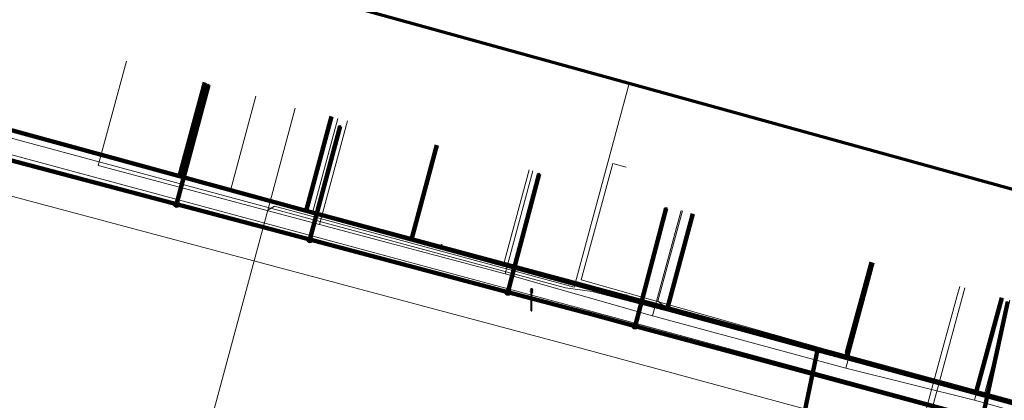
# Model space of a CAD drawing. Extents: x 152558 to 154479, y 462974 to 463683.
# Tile 184 of 256: x 153228 to 153264, y 463606 to 463620. Entities that reach past the tile are written whole.
import ezdxf
from ezdxf.lldxf.tags import DXFTag

# ---------------------------------------------------------------- set-up
doc = ezdxf.new("R2010")
doc.units = 0
doc.header["$LTSCALE"] = 0.2
doc.layers.get('0').update_dxf_attribs({"linetype": 'CONTINUOUS'})
for name, color, linetype, lineweight in [('B-RO-KL-DATA_COAXIAAL_17_ZIGGO BV-G', 90, 'KL-DATA-N', 18), ('B-RO-KL-DATA_COAXIAAL_7_ZIGGO BV-G', 90, 'KL-DATA-N', 18), ('B-RO-KL-DATA_HULPSTUK_KPN BV-S', 90, 'CONTINUOUS', 25), ('B-RO-KL-DATA_KABELBED_KPN BV-G', 90, 'CONTINUOUS', 100), ('B-RO-KL-DATA_KABELBED_ZIGGO BV-G', 90, 'CONTINUOUS', 100), ('B-RO-KL-DATA_REGGEFIBER OPERATOR BV-G', 90, 'KL-DATA-N', 18), ('B-RO-KL-DATA_STEDIN NETBEHEER BV-G', 90, 'KL-DATA-N', 18), ('B-RO-KL-ET_LS_400 V_STEDIN NETBEHEER BV-G', 190, 'KL-LS-N', 18), ('B-RO-KL-ET_LS_GEMEENTE AMERSFOORT-S', 190, 'CONTINUOUS', 25), ('B-RO-KL-ET_MS_10 KV_STEDIN NETBEHEER BV-G', 130, 'KL-MS-N', 18), ('B-RO-KL-GAS_LD_PE_32_0.1 BAR_STEDIN NETBEHEER BV-G', 50, 'KL-GAS-LD-N', 18), ('B-RO-KL-GAS_LD_PVC_160_0.1 BAR_STEDIN NETBEHEER BV-G', 50, 'KL-GAS-LD-N', 18), ('B-RO-KL-WATER_100_VITENS-G', 170, 'KL-WATER-N', 18), ('B-RO-KL-WATER_HULPSTUK_VITENS-S', 170, 'CONTINUOUS', 25), ('B-RO-OG-INFO_ORIENTATIEPOLYGOON-GV', 7, 'CONTINUOUS', 70)]:
    doc.layers.add(name, color=color, linetype=linetype, lineweight=lineweight)
doc.styles.add('NLCS-ISO', font='NLCS-ISO.ttf')
tags = doc.linetypes.add('KL-DATA-N', pattern='A,4,-1,[101,NLCS.SHX,S=0.5,R=0,X=0,Y=0],-1,4,-1,["D",Standard,S=1,R=0,X=-0.25,Y=-0.5],-1.5', length=12.5).pattern_tags.tags
tags[18] = DXFTag(74, 10)
tags = doc.linetypes.add('KL-GAS-LD-N', pattern='A,4,-1,[69,NLCS.SHX,S=0.5,R=0,X=0,Y=0],-1,4,-1,["L",Standard,S=1,R=0,X=0.25,Y=-0.5],-2', length=13).pattern_tags.tags
tags[18] = DXFTag(74, 10)
tags = doc.linetypes.add('KL-LS-N', pattern='A,4,-1,[103,NLCS.SHX,S=0.75,R=0,X=0,Y=0],-1,4,-1,["L",Standard,S=1,R=0,X=0,Y=-0.5],-2', length=13).pattern_tags.tags
tags[18] = DXFTag(74, 10)
tags = doc.linetypes.add('KL-MS-N', pattern='A,4,-1,[103,NLCS.SHX,S=0.75,R=0,X=0,Y=0],-1,4,-1,["M",Standard,S=1,R=0,X=0,Y=-0.5],-2', length=13).pattern_tags.tags
tags[18] = DXFTag(74, 10)
doc.linetypes.add('KL-WATER-N', pattern='A,7,-0.5,[168,NLCS.SHX,S=0.75,R=0,X=0.75,Y=0],-2', length=9.5)

# ---------------------------------------------------------------- blocks, each defined once
blk = doc.blocks.new('SKL-WTB_HULP_OVERIG-SO')
at = {"color": 0, "linetype": 'ByBlock', "lineweight": 18}
for points in [[(-0.14, 0.14), (0.14, -0.14)], [(0.14, 0.14), (-0.14, -0.14)]]:
    blk.add_lwpolyline(points, dxfattribs=at)
at = {"color": 0, "linetype": 'ByBlock', "lineweight": 18, "style": 'NLCS-ISO', "flags": 1}
for tag, p in [('TYPE', (1.5, 0)), ('LABEL', (1.5, -1.5)), ('OMSCHRIJVING', (1.5, -3))]:
    blk.add_attdef(tag, p, '', height=1, dxfattribs=at)
blk = doc.blocks.new('SKL-WTB_HULP_MOF-SO')
at = {"linetype": 'ByBlock', "lineweight": 18}
h = blk.add_hatch(color=0, dxfattribs=at)
h.dxf.hatch_style = 1
h.paths.add_polyline_path([(-0.5625, 0, 1), (0.5625, 0, 1)])
at = {"color": 0, "linetype": 'ByBlock', "lineweight": 18}
blk.add_circle((0, 0), 0.5625, dxfattribs=at)
at = {"color": 0, "linetype": 'ByBlock', "lineweight": 18, "style": 'NLCS-ISO', "flags": 1}
for tag, p in [('TYPE', (1.5, 0)), ('LABEL', (1.5, -1.5)), ('OMSCHRIJVING', (1.5, -3))]:
    blk.add_attdef(tag, p, '', height=1, dxfattribs=at)
blk = doc.blocks.new('SKL-ET_LS_MAST-SO')
for p, q in [((-0.05, 2.07), (0.05, 2.07)), ((-0.05, -2), (0.05, -2))]:
    blk.add_line(p, q)
for points in [[(-0.18, 1.76), (-0.22, 1.76), (-0.22, 1.84), (-0.18, 1.84), (-0.18, 1.79)], [(-0.05, -2), (-0.05, 2.07)], [(0.05, -2), (0.05, 2.07)], [(0.18, 1.92), (0.05, 1.92)], [(0.18, 1.89), (0.05, 1.89)], [(0.18, 1.89), (0.22, 1.89), (0.22, 1.97), (0.18, 1.97), (0.18, 1.92)], [(-0.18, 1.49), (-0.22, 1.49), (-0.22, 1.57), (-0.18, 1.57), (-0.18, 1.52)], [(-0.18, 1.79), (-0.05, 1.79)], [(-0.18, 1.76), (-0.05, 1.76)], [(-0.18, 1.52), (-0.05, 1.52)], [(-0.18, 1.49), (-0.05, 1.49)], [(0.18, 1.66), (0.05, 1.66)], [(0.18, 1.63), (0.05, 1.63)], [(0.18, 1.39), (0.05, 1.39)], [(0.18, 1.36), (0.05, 1.36)], [(0.18, 1.63), (0.22, 1.63), (0.22, 1.71), (0.18, 1.71), (0.18, 1.66)], [(0.18, 1.36), (0.22, 1.36), (0.22, 1.44), (0.18, 1.44), (0.18, 1.39)]]:
    blk.add_lwpolyline(points)

msp = doc.modelspace()

# ---------------------------------------------------------------- linework, layer by layer
at = {"layer": 'B-RO-KL-DATA_COAXIAAL_17_ZIGGO BV-G', "flags": 128}
msp.add_lwpolyline([(153087.853, 463662.855), (153088.604, 463662.572), (153097.888, 463659.44), (153099.992, 463658.604), (153100.627, 463658.352), (153101.166, 463658.137), (153110.128, 463654.574), (153113.627, 463653.082), (153119.055, 463650.767), (153122.077, 463649.6), (153126.761, 463647.791), (153129.65, 463646.675), (153130.584, 463646.314), (153140.226, 463642.59), (153144.237, 463641.041), (153148.594, 463639.358), (153151.896, 463638.083), (153154.602, 463637.038), (153159.273, 463635.234), (153171.238, 463631.417), (153177.681, 463629.694), (153180.669, 463628.896), (153186.383, 463627.368), (153194.116, 463625.301), (153194.985, 463625.069), (153205.813, 463622.174), (153206.296, 463622.045), (153211.903, 463620.546), (153222.447, 463617.673), (153226.967, 463616.442), (153234.094, 463614.5), (153238.711, 463613.242), (153238.699, 463613.199), (153240.36, 463612.751), (153242.547, 463612.161), (153242.556, 463612.195), (153248.236, 463610.647), (153251.877, 463609.656), (153257.363, 463608.163), (153258.41, 463607.878), (153263.138, 463606.591), (153267.659, 463605.361), (153275.461, 463603.238), (153282, 463601.458), (153284.412, 463600.802), (153312.106, 463593.298), (153315.383, 463592.41), (153316.199, 463592.189), (153318.091, 463591.676), (153320.987, 463590.89), (153321.951, 463590.626), (153323.333, 463590.248), (153333.437, 463587.483), (153332.352, 463589.483), (153332.582, 463590.339)], dxfattribs=at)
msp.add_lwpolyline([(153087.853, 463662.855), (153088.604, 463662.572), (153097.888, 463659.44), (153099.992, 463658.604), (153100.627, 463658.352), (153101.166, 463658.137), (153110.128, 463654.574), (153113.627, 463653.082), (153119.055, 463650.767), (153122.077, 463649.6), (153126.761, 463647.791), (153129.65, 463646.675), (153130.584, 463646.314), (153140.226, 463642.59), (153144.237, 463641.041), (153148.594, 463639.358), (153151.896, 463638.083), (153154.602, 463637.038), (153159.273, 463635.234), (153171.238, 463631.417), (153177.681, 463629.694), (153180.669, 463628.896), (153186.383, 463627.368), (153194.116, 463625.301), (153194.985, 463625.069), (153205.813, 463622.174), (153206.296, 463622.045), (153211.903, 463620.546), (153222.447, 463617.673), (153226.967, 463616.442), (153234.094, 463614.5), (153238.711, 463613.242), (153238.699, 463613.199), (153240.36, 463612.751), (153242.547, 463612.161), (153242.556, 463612.195), (153248.236, 463610.647), (153251.877, 463609.656), (153257.363, 463608.163), (153258.41, 463607.878), (153263.138, 463606.591), (153267.659, 463605.361), (153275.461, 463603.238), (153282, 463601.458), (153284.412, 463600.802), (153312.106, 463593.298), (153315.383, 463592.41), (153316.199, 463592.189), (153318.091, 463591.676), (153320.987, 463590.89), (153321.951, 463590.626), (153323.333, 463590.248), (153333.437, 463587.483), (153332.352, 463589.483), (153332.582, 463590.339)], dxfattribs=at)
at = {"layer": 'B-RO-KL-DATA_COAXIAAL_7_ZIGGO BV-G', "flags": 128}
for points in [[(153252.244, 463592.618), (153252.291, 463592.805), (153252.34, 463593.005), (153252.364, 463593.095), (153254.114, 463592.614), (153257.363, 463608.163), (153251.877, 463609.656), (153248.236, 463610.647), (153242.556, 463612.195), (153242.547, 463612.161), (153240.36, 463612.751), (153238.699, 463613.199), (153238.711, 463613.242), (153234.094, 463614.5), (153226.967, 463616.442), (153222.447, 463617.673), (153211.903, 463620.546), (153206.296, 463622.045), (153205.813, 463622.174), (153194.985, 463625.069), (153195.631, 463627.484)], [(153206.458, 463624.589), (153205.813, 463622.174), (153206.296, 463622.045), (153211.903, 463620.546), (153222.447, 463617.673), (153226.967, 463616.442), (153234.094, 463614.5), (153238.711, 463613.242), (153238.699, 463613.199), (153240.36, 463612.751), (153242.547, 463612.161), (153242.556, 463612.195), (153248.236, 463610.647), (153251.877, 463609.656), (153257.363, 463608.163), (153254.114, 463592.614), (153252.364, 463593.095), (153252.34, 463593.005), (153252.291, 463592.805), (153252.244, 463592.618)], [(153252.244, 463592.618), (153252.291, 463592.805), (153252.34, 463593.005), (153252.364, 463593.095), (153254.114, 463592.614), (153257.363, 463608.163), (153251.877, 463609.656), (153248.236, 463610.647), (153242.556, 463612.195), (153242.547, 463612.161), (153240.36, 463612.751), (153238.699, 463613.199), (153238.711, 463613.242), (153234.094, 463614.5), (153226.967, 463616.442), (153222.447, 463617.673), (153211.903, 463620.546), (153206.296, 463622.045), (153206.941, 463624.46)], [(153252.244, 463592.618), (153252.291, 463592.805), (153252.34, 463593.005), (153252.364, 463593.095), (153254.114, 463592.614), (153257.363, 463608.163), (153251.877, 463609.656), (153248.236, 463610.647), (153242.556, 463612.195), (153242.547, 463612.161), (153240.36, 463612.751), (153238.699, 463613.199), (153238.711, 463613.242), (153234.094, 463614.5), (153226.967, 463616.442), (153222.447, 463617.673), (153211.903, 463620.546), (153214.562, 463623.437)], [(153252.244, 463592.618), (153252.291, 463592.805), (153252.34, 463593.005), (153252.364, 463593.095), (153254.114, 463592.614), (153257.363, 463608.163), (153251.877, 463609.656), (153248.236, 463610.647), (153242.556, 463612.195), (153242.547, 463612.161), (153240.36, 463612.751), (153238.699, 463613.199), (153238.711, 463613.242), (153234.094, 463614.5), (153226.967, 463616.442), (153222.447, 463617.673), (153223.362, 463621.064)], [(153252.244, 463592.618), (153252.291, 463592.805), (153252.34, 463593.005), (153252.364, 463593.095), (153254.114, 463592.614), (153257.363, 463608.163), (153251.877, 463609.656), (153248.236, 463610.647), (153242.556, 463612.195), (153242.547, 463612.161), (153240.36, 463612.751), (153238.699, 463613.199), (153238.711, 463613.242), (153234.094, 463614.5), (153226.967, 463616.442), (153227.885, 463619.844)], [(153252.244, 463592.618), (153252.291, 463592.805), (153252.34, 463593.005), (153252.364, 463593.095), (153254.114, 463592.614), (153257.363, 463608.163), (153251.877, 463609.656), (153248.236, 463610.647), (153242.556, 463612.195), (153242.547, 463612.161), (153240.36, 463612.751), (153238.699, 463613.199), (153238.711, 463613.242), (153234.094, 463614.5), (153235.017, 463617.921)], [(153252.244, 463592.618), (153252.291, 463592.805), (153252.34, 463593.005), (153252.364, 463593.095), (153254.114, 463592.614), (153257.363, 463608.163), (153251.877, 463609.656), (153248.236, 463610.647), (153242.556, 463612.195), (153242.547, 463612.161), (153240.36, 463612.751), (153238.699, 463613.199), (153238.711, 463613.242), (153239.637, 463616.675)], [(153243.485, 463615.637), (153242.897, 463613.459), (153242.556, 463612.195), (153248.236, 463610.647), (153251.877, 463609.656), (153257.363, 463608.163), (153254.114, 463592.614), (153252.364, 463593.095), (153252.34, 463593.005), (153252.291, 463592.805), (153252.244, 463592.618)], [(153252.822, 463613.131), (153251.877, 463609.656), (153257.363, 463608.163), (153254.114, 463592.614), (153252.364, 463593.095), (153252.34, 463593.005), (153252.291, 463592.805), (153252.244, 463592.618)], [(153259.355, 463611.353), (153258.41, 463607.878), (153257.363, 463608.163), (153254.114, 463592.614), (153252.364, 463593.095), (153252.34, 463593.005), (153252.291, 463592.805), (153252.244, 463592.618)], [(153264.083, 463610.066), (153263.138, 463606.591), (153258.41, 463607.878), (153257.363, 463608.163), (153254.114, 463592.614), (153252.364, 463593.095), (153252.34, 463593.005), (153252.291, 463592.805), (153252.244, 463592.618)], [(153268.605, 463608.84), (153267.659, 463605.361), (153263.138, 463606.591), (153258.41, 463607.878), (153257.363, 463608.163), (153254.114, 463592.614), (153252.364, 463593.095), (153252.34, 463593.005), (153252.291, 463592.805), (153252.244, 463592.618)], [(153276.407, 463606.717), (153275.461, 463603.238), (153267.659, 463605.361), (153263.138, 463606.591), (153258.41, 463607.878), (153257.363, 463608.163), (153254.114, 463592.614), (153252.364, 463593.095), (153252.34, 463593.005), (153252.291, 463592.805), (153252.244, 463592.618)], [(153289.429, 463602.15), (153288.747, 463599.636), (153286.238, 463600.317), (153284.412, 463600.802), (153282, 463601.458), (153275.461, 463603.238), (153267.659, 463605.361), (153263.138, 463606.591), (153258.41, 463607.878), (153257.363, 463608.163), (153254.114, 463592.614), (153252.364, 463593.095), (153252.34, 463593.005), (153252.291, 463592.805), (153252.244, 463592.618)], [(153293.097, 463601.155), (153292.415, 463598.641), (153288.747, 463599.636), (153286.238, 463600.317), (153284.412, 463600.802), (153282, 463601.458), (153275.461, 463603.238), (153267.659, 463605.361), (153263.138, 463606.591), (153258.41, 463607.878), (153257.363, 463608.163), (153254.114, 463592.614), (153252.364, 463593.095), (153252.34, 463593.005), (153252.291, 463592.805), (153252.244, 463592.618)], [(153276.407, 463606.717), (153275.461, 463603.238), (153267.659, 463605.361), (153263.138, 463606.591), (153258.41, 463607.878), (153257.363, 463608.163), (153254.114, 463592.614), (153252.364, 463593.095), (153252.34, 463593.005), (153252.291, 463592.805), (153252.244, 463592.618)]]:
    msp.add_lwpolyline(points, dxfattribs=at)
at = {"layer": 'B-RO-KL-DATA_KABELBED_KPN BV-G', "flags": 128}
for points in [[(153233.993, 463613.476), (153235.148, 463617.83)], [(153238.854, 463612.187), (153239.951, 463616.321)], [(153226.949, 463615.345), (153233.993, 463613.476), (153238.854, 463612.187), (153246.072, 463610.271), (153249.161, 463609.452), (153250.71, 463609.035), (153263.37, 463605.628), (153269.7, 463603.924), (153270.374, 463603.743), (153274.719, 463602.573), (153281.145, 463600.843), (153281.727, 463600.687), (153288.467, 463598.873), (153299.659, 463595.86), (153299.954, 463595.781), (153306.342, 463594.062), (153310.894, 463592.837), (153311.276, 463592.734), (153320.148, 463590.346), (153320.875, 463590.15), (153321.872, 463589.878)], [(153246.072, 463610.271), (153247.216, 463614.583)], [(153250.71, 463609.034), (153250.71, 463609.035), (153251.849, 463613.329)], [(153263.37, 463605.628), (153263.37, 463605.628), (153264.305, 463609.936)]]:
    msp.add_lwpolyline(points, dxfattribs=at)
at = {"layer": 'B-RO-KL-DATA_KABELBED_ZIGGO BV-G', "flags": 128}
for points in [[(153235.017, 463617.921), (153234.094, 463614.5)], [(153239.637, 463616.675), (153238.711, 463613.242)], [(153226.967, 463616.442), (153234.094, 463614.5)], [(153243.485, 463615.637), (153242.556, 463612.195)], [(153234.094, 463614.5), (153238.711, 463613.242)], [(153238.711, 463613.242), (153242.556, 463612.195)], [(153252.822, 463613.131), (153251.877, 463609.656)], [(153242.556, 463612.195), (153251.877, 463609.656)], [(153259.355, 463611.353), (153258.41, 463607.878)], [(153264.083, 463610.066), (153263.138, 463606.591)], [(153251.877, 463609.656), (153257.363, 463608.163)], [(153257.363, 463608.163), (153254.114, 463592.614)], [(153257.363, 463608.163), (153258.41, 463607.878)], [(153258.41, 463607.878), (153263.138, 463606.591)], [(153263.138, 463606.591), (153267.659, 463605.361)]]:
    msp.add_lwpolyline(points, dxfattribs=at)
at = {"layer": 'B-RO-KL-DATA_REGGEFIBER OPERATOR BV-G', "flags": 128}
for points in [[(153239.201, 463612.739), (153231.136, 463614.885), (153232.162, 463618.69)], [(153239.201, 463612.739), (153240.22, 463616.517)], [(153245.973, 463610.944), (153246.984, 463614.693)], [(153251.35, 463609.41), (153252.393, 463613.247)], [(153239.201, 463612.739), (153245.973, 463610.944)], [(153258.394, 463607.496), (153259.438, 463611.33)], [(153245.973, 463610.944), (153251.35, 463609.41)], [(153263.089, 463606.332), (153264.104, 463610.06)], [(153251.35, 463609.41), (153258.394, 463607.496)], [(153258.394, 463607.496), (153263.089, 463606.332)], [(153263.089, 463606.332), (153271.455, 463604.003)]]:
    msp.add_lwpolyline(points, dxfattribs=at)
at = {"layer": 'B-RO-KL-DATA_STEDIN NETBEHEER BV-G', "flags": 128}
for points in [[(153473.263, 463550.442), (153433.755, 463560.95), (153416.406, 463565.655), (153408.38, 463567.382), (153389.93, 463572.514), (153337.623, 463586.82), (153337.007, 463586.94), (153331.645, 463587.581), (153324.4, 463589.524), (153320.987, 463590.89), (153286.264, 463600.413), (153249.201, 463610.489), (153177.101, 463629.85), (153157.476, 463636.035), (153119.814, 463650.688), (153096.893, 463659.439), (153085.434, 463663.514), (153085.43, 463663.502), (153085.227, 463663.581)], [(154241.663, 463272.775), (154240.779, 463273.319), (154238.716, 463275.312), (154219.28, 463297.994), (154209.469, 463309.481), (154205.844, 463312.881), (154202.281, 463315.87), (154197.657, 463319.445), (154195.282, 463321.202), (154168.159, 463335.795), (154154.035, 463339.957), (154153.41, 463340.426), (154153.097, 463341.129), (154153.097, 463341.715), (154155.16, 463351.571), (154153.857, 463351.607), (154153.071, 463351.777), (154152.269, 463351.826), (154143.433, 463353.101), (154139.353, 463354.145), (154133.483, 463355.941), (154111.247, 463365.15), (154102.91, 463369.317), (154098.034, 463371.285), (154083.4, 463376.845), (154070.391, 463380.933), (154042.913, 463389.369), (154000, 463402.641), (153971.113, 463411.354), (153951.788, 463417.517), (153936.83, 463421.583), (153912.116, 463429.29), (153901.725, 463431.913), (153899.74, 463432.245), (153897.717, 463432.796), (153892.884, 463431.796), (153879.879, 463435.343), (153872.535, 463437.292), (153870.878, 463438.371), (153868.804, 463439.134), (153866.524, 463438.937), (153834.598, 463447.402), (153819.304, 463451.731), (153785.875, 463460.819), (153738.066, 463474.273), (153704.153, 463482.996), (153640.722, 463500), (153619.302, 463505.321), (153578.059, 463516.512), (153523.566, 463531.081), (153512.661, 463534.039), (153484.716, 463541.417), (153458.418, 463548.696), (153457.352, 463553.635), (153413.527, 463565.319), (153389.742, 463571.84), (153370.691, 463576.739), (153320.778, 463590.118), (153286.029, 463599.544), (153248.965, 463609.62), (153211.671, 463619.676), (153176.869, 463628.98), (153157.188, 463635.289), (153111.754, 463653.166), (153096.88, 463659.382), (153091.537, 463661.836)], [(153312.123, 463590.716), (153309.419, 463591.452), (153308.552, 463591.981), (153285.665, 463598.214), (153248.598, 463608.27), (153211.283, 463618.227), (153176.533, 463627.725), (153156.9, 463634.543), (153112.771, 463651.694), (153111.102, 463652.362)]]:
    msp.add_lwpolyline(points, dxfattribs=at)
at = {"layer": 'B-RO-KL-ET_LS_400 V_STEDIN NETBEHEER BV-G', "flags": 128}
for points in [[(153433.626, 463560.467), (153432.702, 463560.824), (153413.653, 463565.803), (153370.899, 463577.512), (153353.533, 463582.177), (153336.176, 463586.736), (153321.013, 463590.986), (153286.264, 463600.413), (153284.49, 463601.092), (153249.149, 463610.296), (153248.178, 463610.435), (153212.923, 463619.943), (153211.877, 463620.449), (153194.476, 463625.101), (153177.05, 463629.657), (153173.779, 463630.65), (153169.879, 463631.872), (153166.077, 463633.103), (153162.286, 463634.37), (153157.465, 463636.041), (153135.356, 463644.471), (153096.731, 463659.129), (153087.319, 463662.937), (153087.161, 463663.046)], [(153250.498, 463617.88), (153248.494, 463610.454), (153237.561, 463613.403), (153237.316, 463613.262)], [(153238.318, 463616.978), (153237.316, 463613.262)], [(153250.383, 463614.831), (153249.9, 463614.962), (153248.745, 463610.717), (153261.625, 463607.067), (153261.62, 463607.048)], [(153237.316, 463613.262), (153233.996, 463600.956)], [(153262.552, 463610.483), (153262.447, 463610.097)], [(153262.745, 463610.43), (153260.947, 463603.824), (153260.623, 463603.395)], [(153262.447, 463610.097), (153261.66, 463607.203)], [(153261.66, 463607.203), (153260.623, 463603.395)]]:
    msp.add_lwpolyline(points, dxfattribs=at)
at = {"layer": 'B-RO-KL-ET_MS_10 KV_STEDIN NETBEHEER BV-G', "flags": 128}
msp.add_lwpolyline([(153454.939, 463554.278), (153413.527, 463565.319), (153389.742, 463571.84), (153370.691, 463576.739), (153320.778, 463590.118), (153286.029, 463599.544), (153248.965, 463609.62), (153211.671, 463619.676), (153176.869, 463628.98), (153157.188, 463635.289), (153111.929, 463653.101), (153112.817, 463655.428)], dxfattribs=at)
at = {"layer": 'B-RO-KL-GAS_LD_PE_32_0.1 BAR_STEDIN NETBEHEER BV-G', "flags": 128}
for points in [[(153236.883, 463617.417), (153235.954, 463613.973)], [(153239.876, 463616.61), (153238.946, 463613.161)], [(153246.851, 463614.729), (153245.917, 463611.265)], [(153252.436, 463613.236), (153251.54, 463609.945), (153251.971, 463609.621)], [(153259.272, 463611.376), (153258.376, 463608.084), (153258.806, 463607.756)], [(153264.386, 463609.984), (153263.429, 463606.469)]]:
    msp.add_lwpolyline(points, dxfattribs=at)
at = {"layer": 'B-RO-KL-GAS_LD_PVC_160_0.1 BAR_STEDIN NETBEHEER BV-G', "flags": 128}
msp.add_lwpolyline([(153101.807, 463657.611), (153114.016, 463652.855), (153117.993, 463651.329), (153120.896, 463650.224), (153123.04, 463649.408), (153124.121, 463648.974), (153125.235, 463648.526), (153127.15, 463647.768), (153133.207, 463645.439), (153134.846, 463644.809), (153135.595, 463644.521), (153139.03, 463643.224), (153140.853, 463642.541), (153143.771, 463641.448), (153145.109, 463640.947), (153147.084, 463640.174), (153148.213, 463639.732), (153151.312, 463638.518), (153151.9, 463638.288), (153159.733, 463635.221), (153165.939, 463633.105), (153171.638, 463631.424), (153178.157, 463629.631), (153181.626, 463628.687), (153185.341, 463627.676), (153188.156, 463626.91), (153189.121, 463626.648), (153191.157, 463626.094), (153197.816, 463624.283), (153199.066, 463623.943), (153200.61, 463623.525), (153202.489, 463623.015), (153206.254, 463621.994), (153211.303, 463620.625), (153213.649, 463619.991), (153215.592, 463619.471), (153221.061, 463618.006), (153222.037, 463617.745), (153226.093, 463616.651), (153227.345, 463616.311), (153233.343, 463614.682), (153235.954, 463613.973), (153238.281, 463613.341), (153238.946, 463613.161), (153242.72, 463612.134), (153245.917, 463611.265), (153249.762, 463610.22), (153251.971, 463609.621), (153258.143, 463607.941), (153258.806, 463607.756), (153263.429, 463606.469), (153263.991, 463606.312), (153269.863, 463604.68), (153271.256, 463604.304), (153274.894, 463603.323), (153275.89, 463603.054), (153278.52, 463602.345), (153282.952, 463601.15), (153287.04, 463600.047), (153288.638, 463599.616), (153292.424, 463598.595), (153295.737, 463597.701), (153295.926, 463597.65), (153295.93, 463597.649), (153298.94, 463596.837), (153300.178, 463596.503), (153304.116, 463595.441), (153307.482, 463594.533), (153309.162, 463594.08), (153311.827, 463593.361), (153315.192, 463592.453), (153316.933, 463591.984), (153320.987, 463590.89), (153331.966, 463588.001)], dxfattribs=at)
at = {"layer": 'B-RO-KL-WATER_100_VITENS-G', "flags": 128}
msp.add_lwpolyline([(153169.591, 463631.827), (153177.222, 463629.782), (153178.759, 463629.37), (153185.107, 463627.668), (153191.205, 463626.034), (153197.053, 463624.467), (153203.151, 463622.832), (153206.883, 463621.832), (153214.596, 463619.764), (153220.944, 463618.062), (153227.042, 463616.427), (153232.89, 463614.86), (153238.738, 463613.293), (153243.653, 463611.976), (153246.021, 463611.341), (153250.401, 463610.145), (153257.932, 463608.089), (153264.024, 463606.426), (153269.862, 463604.832), (153274.253, 463603.509), (153279.801, 463601.838), (153286.134, 463599.931), (153287.661, 463599.531), (153294.336, 463597.784), (153300.415, 463596.193), (153306.33, 463594.644), (153311.257, 463593.354), (153317.485, 463591.724), (153327.999, 463588.972), (153329.543, 463588.551), (153331.852, 463587.921)], dxfattribs=at)
at = {"layer": 'B-RO-OG-INFO_ORIENTATIEPOLYGOON-GV', "flags": 128}
msp.add_lwpolyline([(152558, 463387), (153001, 463152), (154184, 462974), (154479, 462991), (154348, 463253), (154416, 463495), (154184, 463676), (154096, 463676), (153945, 463663), (153854, 463451), (153015, 463683), (152584, 463595)], close=True, dxfattribs=at)

# ---------------------------------------------------------------- block references
at = {"layer": 'B-RO-KL-DATA_HULPSTUK_KPN BV-S', "xscale": 0.2, "yscale": 0.2, "zscale": 0.2}
for name, p in [('SKL-WTB_HULP_OVERIG-SO', (153235.148, 463617.83)), ('SKL-WTB_HULP_OVERIG-SO', (153239.951, 463616.321)), ('SKL-WTB_HULP_OVERIG-SO', (153247.216, 463614.583)), ('SKL-WTB_HULP_MOF-SO', (153233.993, 463613.476)), ('SKL-WTB_HULP_OVERIG-SO', (153233.993, 463613.476)), ('SKL-WTB_HULP_OVERIG-SO', (153251.849, 463613.329)), ('SKL-WTB_HULP_MOF-SO', (153238.854, 463612.187)), ('SKL-WTB_HULP_OVERIG-SO', (153238.854, 463612.187)), ('SKL-WTB_HULP_MOF-SO', (153246.073, 463610.271)), ('SKL-WTB_HULP_OVERIG-SO', (153246.073, 463610.271)), ('SKL-WTB_HULP_MOF-SO', (153250.71, 463609.034)), ('SKL-WTB_HULP_OVERIG-SO', (153250.71, 463609.034))]:
    msp.add_blockref(name, p, dxfattribs=at)
at = {"layer": 'B-RO-KL-ET_LS_GEMEENTE AMERSFOORT-S', "xscale": 0.2, "yscale": 0.2, "zscale": 0.2}
msp.add_blockref('SKL-ET_LS_MAST-SO', (153246.938, 463609.987), dxfattribs=at)
at = {"layer": 'B-RO-KL-WATER_HULPSTUK_VITENS-S', "xscale": 0.2, "yscale": 0.2, "zscale": 0.2}
for p in [(153232.89, 463614.86), (153238.738, 463613.293), (153243.653, 463611.976), (153250.401, 463610.145), (153257.932, 463608.089), (153264.024, 463606.426)]:
    msp.add_blockref('SKL-WTB_HULP_OVERIG-SO', p, dxfattribs=at)

doc.saveas('drawing.dxf')
